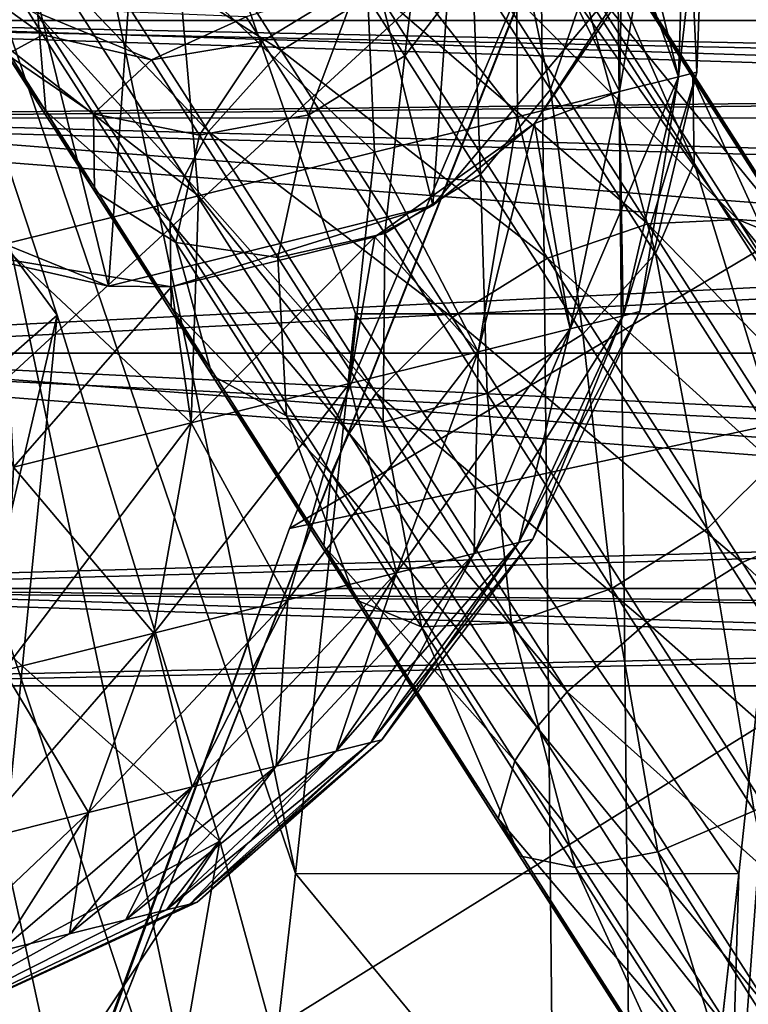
# Model space of a CAD drawing. Header units: metres. Extents: x 0 to 804, y -808 to 0.
# Tile 8 of 92: x 70 to 87, y -666 to -643. Entities that reach past the tile are written whole.
import ezdxf

# ---------------------------------------------------------------- set-up
doc = ezdxf.new("R2010")
doc.units = ezdxf.units.M

msp = doc.modelspace()

# ---------------------------------------------------------------- linework, layer by layer
at = {"layer": 'None'}
for points in [[(68.206169, -622.391846, 664.009766), (67.467239, -636.024841, 752.645386), (76.551514, -662.737366, 752.723267)], [(77.909416, -650.118286, 664.00946), (68.206169, -622.391846, 664.009766), (76.551514, -662.737366, 752.723267)], [(77.909416, -650.118286, 664.00946), (87.910759, -650.118286, 664.009521), (68.206169, -622.391846, 664.009766)], [(87.910759, -650.118286, 664.009521), (125.118866, -641.141968, 664.00946), (68.206169, -622.391846, 664.009766)], [(103.518738, -649.132996, 543.650635), (76.418556, -654.956787, 433.135529), (113.400154, -632.995972, 530.953369)], [(76.418556, -654.956787, 433.135529), (82.903526, -639.716675, 411.269318), (113.400154, -632.995972, 530.953369)], [(67.467239, -636.024841, 752.645386), (66.829582, -647.674805, 841.571472), (75.344833, -673.366943, 841.704224)], [(76.551514, -662.737366, 752.723267), (67.467239, -636.024841, 752.645386), (75.344833, -673.366943, 841.704224)], [(51.506599, -668.63678, 221.861816), (51.506599, -639.367065, 229.276062), (82.917885, -639.717224, 229.182846)], [(71.249542, -669.260986, 221.746231), (51.506599, -668.63678, 221.861816), (82.917885, -639.717224, 229.182846)], [(82.903526, -639.716675, 411.269318), (76.418556, -654.956787, 433.135529), (71.249542, -669.260986, 221.746231)], [(71.249542, -669.260986, 221.746231), (82.917885, -639.717224, 229.182846), (82.903526, -639.716675, 411.269318)], [(69.007912, -643.564941, 1920.484375), (71.180023, -650.146301, 1879.095215), (64.601318, -641.224976, 1934.562012)], [(64.601318, -641.224976, 1934.562012), (71.180023, -650.146301, 1879.095215), (66.296432, -654.428223, 1850.540161)], [(71.180023, -650.146301, 1879.095215), (69.007912, -643.564941, 1920.484375), (67.559372, -665.592224, 1920.179321)], [(66.829582, -647.674805, 841.571472), (66.291557, -657.335022, 930.73468), (74.289925, -682.000366, 930.901062)], [(75.344833, -673.366943, 841.704224), (66.829582, -647.674805, 841.571472), (74.289925, -682.000366, 930.901062)], [(94.491501, -664.702332, 556.889282), (71.20826, -669.260559, 456.211853), (103.518738, -649.132996, 543.650635)], [(71.20826, -669.260559, 456.211853), (76.418556, -654.956787, 433.135529), (103.518738, -649.132996, 543.650635)], [(71.180023, -650.146301, 1879.095215), (74.848846, -662.006836, 1796.11792), (66.296432, -654.428223, 1850.540161)], [(69.149338, -670.574341, 1878.729858), (71.180023, -650.146301, 1879.095215), (67.559372, -665.592224, 1920.179321)], [(74.848846, -662.006836, 1796.11792), (71.180023, -650.146301, 1879.095215), (69.149338, -670.574341, 1878.729858)], [(86.552017, -662.746216, 752.790039), (77.909416, -650.118286, 664.00946), (76.551514, -662.737366, 752.723267)], [(86.552017, -662.746216, 752.790039), (87.910759, -650.118286, 664.009521), (77.909416, -650.118286, 664.00946)], [(87.910759, -650.118286, 664.009521), (86.260422, -672.295776, 752.862183), (88.208199, -666.740112, 664.009521)], [(87.910759, -650.118286, 664.009521), (86.552017, -662.746216, 752.790039), (86.260422, -672.295776, 752.862183)], [(66.296432, -654.428223, 1850.540161), (74.848846, -662.006836, 1796.11792), (67.7547, -665.842529, 1766.252319)], [(76.418556, -654.956787, 433.135529), (71.20826, -669.260559, 456.211853), (71.249542, -669.260986, 221.746231)], [(66.291557, -657.335022, 930.73468), (65.854553, -664.999939, 1020.091248), (73.388672, -688.633545, 1020.269592)], [(74.289925, -682.000366, 930.901062), (66.291557, -657.335022, 930.73468), (73.388672, -688.633545, 1020.269592)], [(94.491501, -664.702332, 556.889282), (109.211723, -661.565125, 628.134583), (86.201141, -679.639709, 570.591736)], [(109.211723, -661.565125, 628.134583), (96.187439, -679.136963, 628.134583), (86.201141, -679.639709, 570.591736)], [(74.848846, -662.006836, 1796.11792), (77.609993, -672.126221, 1712.908936), (67.7547, -665.842529, 1766.252319)], [(71.81456, -679.560608, 1795.68811), (74.848846, -662.006836, 1796.11792), (69.149338, -670.574341, 1878.729858)], [(77.609993, -672.126221, 1712.908936), (74.848846, -662.006836, 1796.11792), (71.81456, -679.560608, 1795.68811)], [(85.344055, -673.379395, 841.818909), (76.551514, -662.737366, 752.723267), (75.344833, -673.366943, 841.704224)], [(85.344055, -673.379395, 841.818909), (86.552017, -662.746216, 752.790039), (76.551514, -662.737366, 752.723267)], [(86.552017, -662.746216, 752.790039), (84.425972, -681.512573, 841.932068), (86.260422, -672.295776, 752.862183)], [(86.552017, -662.746216, 752.790039), (85.344055, -673.379395, 841.818909), (84.425972, -681.512573, 841.932068)], [(86.201141, -679.639709, 570.591736), (66.258278, -685.513733, 486.434235), (94.491501, -664.702332, 556.889282)], [(66.258278, -685.513733, 486.434235), (71.20826, -669.260559, 456.211853), (94.491501, -664.702332, 556.889282)], [(65.854553, -664.999939, 1020.091248), (65.519867, -670.664612, 1109.598389), (72.642769, -693.263, 1109.766357)], [(73.388672, -688.633545, 1020.269592), (65.854553, -664.999939, 1020.091248), (72.642769, -693.263, 1109.766357)]]:
    msp.add_3dface(points, dxfattribs=at)
at = {"layer": 'None012311'}
for points in [[(78.546486, -118.575203, 117.953323), (52.504356, -59.607479, 163.059708), (52.504345, -744.686096, 163.059708)], [(50.772308, -61.568432, 160.059708), (76.834984, -120.582596, 114.917824), (50.772308, -742.989197, 160.059708)], [(84.22982, -682.522278, 108.109589), (78.546486, -118.575203, 117.953323), (52.504345, -744.686096, 163.059708)], [(84.22982, -682.522278, 108.109589), (355.943726, -624.124634, 109.128922), (78.546486, -118.575203, 117.953323)], [(76.834984, -120.582596, 114.917824), (82.481255, -680.857727, 105.138191), (50.772308, -742.989197, 160.059708)], [(76.834984, -120.582596, 114.917824), (354.430603, -622.559387, 106.155792), (82.481255, -680.857727, 105.138191)], [(354.430603, -622.559387, 106.155792), (344.84613, -634.641602, 105.944893), (82.481255, -680.857727, 105.138191)], [(346.66452, -635.821777, 108.924751), (355.943726, -624.124634, 109.128922), (84.22982, -682.522278, 108.109589)], [(82.481255, -680.857727, 105.138191), (344.84613, -634.641602, 105.944893), (339.444672, -645.370789, 105.757614)], [(341.434326, -646.210693, 108.743408), (346.66452, -635.821777, 108.924751), (84.22982, -682.522278, 108.109589)], [(339.444672, -645.370789, 105.757614), (335.843445, -657.893982, 105.539024), (82.481255, -680.857727, 105.138191)], [(337.947601, -658.335693, 108.531769), (341.434326, -646.210693, 108.743408), (84.22982, -682.522278, 108.109589)], [(335.843445, -657.893982, 105.539024), (123.969986, -721.144897, 104.434975), (82.481255, -680.857727, 105.138191)], [(84.22982, -682.522278, 108.109589), (122.238647, -719.43042, 107.465355), (337.947601, -658.335693, 108.531769)]]:
    msp.add_3dface(points, dxfattribs=at)
at = {"layer": 'None012312'}
for points in [[(81.780968, -638.862915, 870.544495), (82.874184, -640.666382, 871.953247), (85.512337, -644.791077, 865.987)], [(84.589027, -643.253235, 864.194031), (81.780968, -638.862915, 870.544495), (85.512337, -644.791077, 865.987)], [(71.497337, -641.161072, 868.135803), (73.073509, -639.241516, 867.622742), (76.233955, -644.182861, 860.475342)], [(73.073509, -639.241516, 867.622742), (78.389412, -642.846863, 860.51123), (76.233955, -644.182861, 860.475342)], [(82.304497, -645.057922, 874.220154), (81.213402, -639.957703, 879.649109), (80.547363, -642.310669, 880.321472)], [(83.058022, -642.841797, 873.243958), (81.213402, -639.957703, 879.649109), (82.304497, -645.057922, 874.220154)], [(79.46524, -640.618774, 886.941772), (77.963364, -642.65448, 887.121948), (79.017174, -644.302124, 880.674866)], [(79.46524, -640.618774, 886.941772), (79.017174, -644.302124, 880.674866), (80.547363, -642.310669, 880.321472)], [(82.874184, -640.666382, 871.953247), (85.540504, -646.723083, 867.629761), (85.512337, -644.791077, 865.987)], [(82.874184, -640.666382, 871.953247), (83.058022, -642.841797, 873.243958), (85.540504, -646.723083, 867.629761)], [(71.007332, -642.252686, 868.573853), (71.497337, -641.161072, 868.135803), (74.595909, -646.005676, 861.128357)], [(71.497337, -641.161072, 868.135803), (76.233955, -644.182861, 860.475342), (74.595909, -646.005676, 861.128357)], [(68.828392, -642.270508, 877.692017), (70.92765, -645.552673, 870.402649), (70.047859, -644.271362, 878.662354)], [(70.92765, -645.552673, 870.402649), (68.828392, -642.270508, 877.692017), (70.743813, -643.377258, 869.111938)], [(70.858994, -643.825684, 886.556763), (70.473152, -643.222473, 893.82666), (68.832794, -642.371643, 886.095947)], [(68.832794, -642.371643, 886.095947), (70.047859, -644.271362, 878.662354), (70.858994, -643.825684, 886.556763)], [(74.05307, -647.014709, 861.685852), (70.743813, -643.377258, 869.111938), (71.007332, -642.252686, 868.573853)], [(74.595909, -646.005676, 861.128357), (74.05307, -647.014709, 861.685852), (71.007332, -642.252686, 868.573853)], [(80.734131, -642.20105, 861.230591), (84.498024, -648.085876, 855.497803), (78.389412, -642.846863, 860.51123)], [(80.547363, -642.310669, 880.321472), (79.017174, -644.302124, 880.674866), (80.728333, -646.977478, 874.733154)], [(82.304497, -645.057922, 874.220154), (80.547363, -642.310669, 880.321472), (80.728333, -646.977478, 874.733154)], [(82.911148, -642.34375, 862.523804), (86.525711, -647.995117, 857.018494), (80.734131, -642.20105, 861.230591)], [(86.525711, -647.995117, 857.018494), (84.498024, -648.085876, 855.497803), (80.734131, -642.20105, 861.230591)], [(86.525711, -647.995117, 857.018494), (82.911148, -642.34375, 862.523804), (88.010735, -648.603027, 858.982483)], [(82.911148, -642.34375, 862.523804), (84.589027, -643.253235, 864.194031), (88.010735, -648.603027, 858.982483)], [(77.963364, -642.65448, 887.121948), (75.444283, -643.421509, 893.82666), (75.800423, -643.978821, 887.112)], [(76.855782, -645.628845, 880.655457), (77.963364, -642.65448, 887.121948), (75.800423, -643.978821, 887.112)], [(76.233955, -644.182861, 860.475342), (78.389412, -642.846863, 860.51123), (82.236374, -648.861511, 854.651978)], [(79.017174, -644.302124, 880.674866), (77.963364, -642.65448, 887.121948), (76.855782, -645.628845, 880.655457)], [(78.389412, -642.846863, 860.51123), (84.498024, -648.085876, 855.497803), (82.236374, -648.861511, 854.651978)], [(84.669243, -648.755188, 868.872253), (83.058022, -642.841797, 873.243958), (82.304497, -645.057922, 874.220154)], [(85.540504, -646.723083, 867.629761), (83.058022, -642.841797, 873.243958), (84.669243, -648.755188, 868.872253)], [(75.444283, -643.421509, 893.82666), (70.473152, -643.222473, 893.82666), (73.305695, -644.390076, 886.913574)], [(70.473152, -643.222473, 893.82666), (70.858994, -643.825684, 886.556763), (73.305695, -644.390076, 886.913574)], [(88.010735, -648.603027, 858.982483), (84.589027, -643.253235, 864.194031), (88.726997, -649.817139, 861.090759)], [(84.589027, -643.253235, 864.194031), (85.512337, -644.791077, 865.987), (88.726997, -649.817139, 861.090759)], [(73.724648, -648.037781, 862.370789), (70.92765, -645.552673, 870.402649), (70.743813, -643.377258, 869.111938)], [(73.724648, -648.037781, 862.370789), (70.743813, -643.377258, 869.111938), (74.05307, -647.014709, 861.685852)], [(75.444283, -643.421509, 893.82666), (73.305695, -644.390076, 886.913574), (75.800423, -643.978821, 887.112)], [(70.858994, -643.825684, 886.556763), (70.047859, -644.271362, 878.662354), (72.001625, -645.612183, 879.566284)], [(73.305695, -644.390076, 886.913574), (70.858994, -643.825684, 886.556763), (72.001625, -645.612183, 879.566284)], [(75.800423, -643.978821, 887.112), (73.305695, -644.390076, 886.913574), (74.39225, -646.088867, 880.266174)], [(75.800423, -643.978821, 887.112), (74.39225, -646.088867, 880.266174), (76.855782, -645.628845, 880.655457)], [(74.595909, -646.005676, 861.128357), (76.233955, -644.182861, 860.475342), (80.08506, -650.204041, 854.609741)], [(76.233955, -644.182861, 860.475342), (82.236374, -648.861511, 854.651978), (80.08506, -650.204041, 854.609741)], [(72.001625, -645.612183, 879.566284), (70.047859, -644.271362, 878.662354), (72.020866, -647.35614, 871.811401)], [(70.047859, -644.271362, 878.662354), (70.92765, -645.552673, 870.402649), (72.020866, -647.35614, 871.811401)], [(73.305695, -644.390076, 886.913574), (72.001625, -645.612183, 879.566284), (74.39225, -646.088867, 880.266174)], [(78.569473, -648.308167, 874.704956), (79.017174, -644.302124, 880.674866), (76.855782, -645.628845, 880.655457)], [(79.017174, -644.302124, 880.674866), (78.569473, -648.308167, 874.704956), (80.728333, -646.977478, 874.733154)], [(85.512337, -644.791077, 865.987), (85.540504, -646.723083, 867.629761), (88.565475, -651.452637, 863.022461)], [(88.726997, -649.817139, 861.090759), (85.512337, -644.791077, 865.987), (88.565475, -651.452637, 863.022461)], [(82.304497, -645.057922, 874.220154), (80.728333, -646.977478, 874.733154), (83.031197, -650.578003, 869.525208)], [(84.669243, -648.755188, 868.872253), (82.304497, -645.057922, 874.220154), (83.031197, -650.578003, 869.525208)], [(72.020866, -647.35614, 871.811401), (70.92765, -645.552673, 870.402649), (73.752815, -649.969788, 864.01355)], [(70.92765, -645.552673, 870.402649), (73.724648, -648.037781, 862.370789), (73.752815, -649.969788, 864.01355)], [(74.39225, -646.088867, 880.266174), (72.001625, -645.612183, 879.566284), (73.857025, -648.513123, 873.123718)], [(72.001625, -645.612183, 879.566284), (72.020866, -647.35614, 871.811401), (73.857025, -648.513123, 873.123718)], [(74.39225, -646.088867, 880.266174), (76.156593, -648.847412, 874.139771), (76.855782, -645.628845, 880.655457)], [(76.855782, -645.628845, 880.655457), (76.156593, -648.847412, 874.139771), (78.569473, -648.308167, 874.704956)], [(76.156593, -648.847412, 874.139771), (74.39225, -646.088867, 880.266174), (73.857025, -648.513123, 873.123718)], [(74.595909, -646.005676, 861.128357), (78.371613, -651.908936, 855.377563), (74.05307, -647.014709, 861.685852)], [(78.371613, -651.908936, 855.377563), (74.595909, -646.005676, 861.128357), (80.08506, -650.204041, 854.609741)], [(87.550751, -653.260376, 864.483398), (85.540504, -646.723083, 867.629761), (84.669243, -648.755188, 868.872253)], [(85.540504, -646.723083, 867.629761), (87.550751, -653.260376, 864.483398), (88.565475, -651.452637, 863.022461)], [(74.05307, -647.014709, 861.685852), (77.764397, -652.817322, 856.033142), (73.724648, -648.037781, 862.370789)], [(78.371613, -651.908936, 855.377563), (77.764397, -652.817322, 856.033142), (74.05307, -647.014709, 861.685852)], [(80.728333, -646.977478, 874.733154), (78.569473, -648.308167, 874.704956), (80.87574, -651.914001, 869.489319)], [(83.031197, -650.578003, 869.525208), (80.728333, -646.977478, 874.733154), (80.87574, -651.914001, 869.489319)], [(73.857025, -648.513123, 873.123718), (72.020866, -647.35614, 871.811401), (74.676125, -651.507629, 865.806519)], [(72.020866, -647.35614, 871.811401), (73.752815, -649.969788, 864.01355), (74.676125, -651.507629, 865.806519)], [(73.752815, -649.969788, 864.01355), (73.724648, -648.037781, 862.370789), (77.356888, -653.716736, 856.838562)], [(73.724648, -648.037781, 862.370789), (77.764397, -652.817322, 856.033142), (77.356888, -653.716736, 856.838562)], [(82.236374, -648.861511, 854.651978), (84.498024, -648.085876, 855.497803), (88.792229, -654.799805, 851.238037)], [(86.525711, -647.995117, 857.018494), (90.649544, -654.442627, 852.927673), (84.498024, -648.085876, 855.497803)], [(84.498024, -648.085876, 855.497803), (90.649544, -654.442627, 852.927673), (88.792229, -654.799805, 851.238037)], [(90.649544, -654.442627, 852.927673), (86.525711, -647.995117, 857.018494), (91.914528, -654.706604, 855.109985)], [(86.525711, -647.995117, 857.018494), (88.010735, -648.603027, 858.982483), (91.914528, -654.706604, 855.109985)], [(76.156593, -648.847412, 874.139771), (78.531021, -652.559814, 868.769958), (78.569473, -648.308167, 874.704956)], [(78.569473, -648.308167, 874.704956), (78.531021, -652.559814, 868.769958), (80.87574, -651.914001, 869.489319)], [(76.354004, -652.417114, 867.476746), (76.156593, -648.847412, 874.139771), (73.857025, -648.513123, 873.123718)], [(73.857025, -648.513123, 873.123718), (74.676125, -651.507629, 865.806519), (76.354004, -652.417114, 867.476746)], [(78.531021, -652.559814, 868.769958), (76.156593, -648.847412, 874.139771), (76.354004, -652.417114, 867.476746)], [(84.669243, -648.755188, 868.872253), (83.031197, -650.578003, 869.525208), (85.837303, -654.965332, 865.251221)], [(87.550751, -653.260376, 864.483398), (84.669243, -648.755188, 868.872253), (85.837303, -654.965332, 865.251221)], [(80.08506, -650.204041, 854.609741), (82.236374, -648.861511, 854.651978), (86.625336, -655.723633, 850.298218)], [(82.236374, -648.861511, 854.651978), (88.792229, -654.799805, 851.238037), (86.625336, -655.723633, 850.298218)], [(74.676125, -651.507629, 865.806519), (73.752815, -649.969788, 864.01355), (77.195366, -655.352173, 858.770203)], [(73.752815, -649.969788, 864.01355), (77.356888, -653.716736, 856.838562), (77.195366, -655.352173, 858.770203)], [(78.371613, -651.908936, 855.377563), (80.08506, -650.204041, 854.609741), (84.478752, -657.073486, 850.251282)], [(84.478752, -657.073486, 850.251282), (80.08506, -650.204041, 854.609741), (86.625336, -655.723633, 850.298218)], [(83.031197, -650.578003, 869.525208), (80.87574, -651.914001, 869.489319), (83.685989, -656.3078, 865.209045)], [(85.837303, -654.965332, 865.251221), (83.031197, -650.578003, 869.525208), (83.685989, -656.3078, 865.209045)], [(74.676125, -651.507629, 865.806519), (77.911629, -656.566284, 860.87854), (76.354004, -652.417114, 867.476746)], [(77.195366, -655.352173, 858.770203), (77.911629, -656.566284, 860.87854), (74.676125, -651.507629, 865.806519)], [(78.371613, -651.908936, 855.377563), (82.679283, -658.643921, 851.104431), (77.764397, -652.817322, 856.033142)], [(82.679283, -658.643921, 851.104431), (78.371613, -651.908936, 855.377563), (84.478752, -657.073486, 850.251282)], [(80.87574, -651.914001, 869.489319), (78.531021, -652.559814, 868.769958), (81.424339, -657.083435, 864.36322)], [(83.685989, -656.3078, 865.209045), (80.87574, -651.914001, 869.489319), (81.424339, -657.083435, 864.36322)], [(79.396652, -657.174255, 862.842529), (78.531021, -652.559814, 868.769958), (76.354004, -652.417114, 867.476746)], [(76.354004, -652.417114, 867.476746), (77.911629, -656.566284, 860.87854), (79.396652, -657.174255, 862.842529)], [(78.531021, -652.559814, 868.769958), (79.396652, -657.174255, 862.842529), (81.424339, -657.083435, 864.36322)], [(77.356888, -653.716736, 856.838562), (77.764397, -652.817322, 856.033142), (81.998619, -659.437439, 851.832886)], [(77.764397, -652.817322, 856.033142), (82.679283, -658.643921, 851.104431), (81.998619, -659.437439, 851.832886)], [(87.550751, -653.260376, 864.483398), (85.837303, -654.965332, 865.251221), (89.038773, -659.970764, 862.075439)], [(77.195366, -655.352173, 858.770203), (77.356888, -653.716736, 856.838562), (81.500877, -660.195801, 852.727783)], [(77.356888, -653.716736, 856.838562), (81.998619, -659.437439, 851.832886), (81.500877, -660.195801, 852.727783)], [(86.625336, -655.723633, 850.298218), (88.792229, -654.799805, 851.238037), (93.451653, -662.084717, 848.614685)], [(86.892189, -661.320618, 862.028503), (85.837303, -654.965332, 865.251221), (83.685989, -656.3078, 865.209045)], [(89.038773, -659.970764, 862.075439), (85.837303, -654.965332, 865.251221), (86.892189, -661.320618, 862.028503)], [(81.500877, -660.195801, 852.727783), (81.12294, -661.492859, 854.874146), (77.195366, -655.352173, 858.770203)], [(81.12294, -661.492859, 854.874146), (77.911629, -656.566284, 860.87854), (77.195366, -655.352173, 858.770203)], [(84.478752, -657.073486, 850.251282), (86.625336, -655.723633, 850.298218), (91.387581, -663.169312, 847.616943)], [(86.625336, -655.723633, 850.298218), (93.451653, -662.084717, 848.614685), (91.387581, -663.169312, 847.616943)], [(81.424339, -657.083435, 864.36322), (84.725296, -662.244446, 861.088684), (83.685989, -656.3078, 865.209045)], [(84.725296, -662.244446, 861.088684), (86.892189, -661.320618, 862.028503), (83.685989, -656.3078, 865.209045)], [(77.911629, -656.566284, 860.87854), (81.602997, -662.337708, 857.216797), (79.396652, -657.174255, 862.842529)], [(77.911629, -656.566284, 860.87854), (81.12294, -661.492859, 854.874146), (81.602997, -662.337708, 857.216797)], [(81.424339, -657.083435, 864.36322), (79.396652, -657.174255, 862.842529), (82.867981, -662.601624, 859.399048)], [(79.396652, -657.174255, 862.842529), (81.602997, -662.337708, 857.216797), (82.867981, -662.601624, 859.399048)], [(84.725296, -662.244446, 861.088684), (81.424339, -657.083435, 864.36322), (82.867981, -662.601624, 859.399048)], [(82.679283, -658.643921, 851.104431), (84.478752, -657.073486, 850.251282), (89.246132, -664.527222, 847.567139)], [(84.478752, -657.073486, 850.251282), (91.387581, -663.169312, 847.616943), (89.246132, -664.527222, 847.567139)], [(81.998619, -659.437439, 851.832886), (82.679283, -658.643921, 851.104431), (87.353317, -665.951721, 848.472839)], [(82.679283, -658.643921, 851.104431), (89.246132, -664.527222, 847.567139), (87.353317, -665.951721, 848.472839)], [(81.500877, -660.195801, 852.727783), (81.998619, -659.437439, 851.832886), (86.592957, -666.620667, 849.246155)], [(81.998619, -659.437439, 851.832886), (87.353317, -665.951721, 848.472839), (86.592957, -666.620667, 849.246155)], [(85.997314, -667.225891, 850.196167), (81.12294, -661.492859, 854.874146), (81.500877, -660.195801, 852.727783)], [(86.592957, -666.620667, 849.246155), (85.997314, -667.225891, 850.196167), (81.500877, -660.195801, 852.727783)], [(81.12294, -661.492859, 854.874146), (85.384552, -668.155884, 852.474731), (81.602997, -662.337708, 857.216797)], [(85.384552, -668.155884, 852.474731), (81.12294, -661.492859, 854.874146), (85.997314, -667.225891, 850.196167)], [(84.725296, -662.244446, 861.088684), (88.306999, -667.844421, 859.072144), (86.892189, -661.320618, 862.028503)], [(82.867981, -662.601624, 859.399048), (81.602997, -662.337708, 857.216797), (85.608315, -668.599976, 854.96167)], [(81.602997, -662.337708, 857.216797), (85.384552, -668.155884, 852.474731), (85.608315, -668.599976, 854.96167)], [(86.634544, -668.490601, 857.278381), (84.725296, -662.244446, 861.088684), (82.867981, -662.601624, 859.399048)], [(88.306999, -667.844421, 859.072144), (84.725296, -662.244446, 861.088684), (86.634544, -668.490601, 857.278381)], [(86.634544, -668.490601, 857.278381), (82.867981, -662.601624, 859.399048), (85.608315, -668.599976, 854.96167)]]:
    msp.add_3dface(points, dxfattribs=at)
at = {"layer": 'None012313'}
for points in [[(125.811905, -645.70282, 1397.182495), (57.22504, -645.704102, 1397.779785), (57.27132, -643.507385, 1403.082886)], [(126.480873, -643.507385, 1402.478882), (57.27132, -643.507385, 1403.082886), (126.084221, -644.942871, 1406.89502)], [(57.27132, -643.507385, 1403.082886), (57.317596, -645.704102, 1408.385986), (126.084221, -644.942871, 1406.89502)], [(126.480873, -643.507385, 1402.478882), (125.811905, -645.70282, 1397.182495), (57.27132, -643.507385, 1403.082886)], [(131.047821, -645.70282, 1997.159668), (62.46096, -645.704102, 1997.756958), (62.50724, -643.507385, 2003.060059)], [(131.716797, -643.507385, 2002.456055), (62.50724, -643.507385, 2003.060059), (131.320145, -644.942871, 2006.872192)], [(62.50724, -643.507385, 2003.060059), (62.55352, -645.704102, 2008.363159), (131.320145, -644.942871, 2006.872192)], [(131.716797, -643.507385, 2002.456055), (131.047821, -645.70282, 1997.159668), (62.50724, -643.507385, 2003.060059)], [(126.084221, -644.942871, 1406.89502), (57.317596, -645.704102, 1408.385986), (125.567612, -647.592102, 1409.164307)], [(131.320145, -644.942871, 2006.872192), (62.55352, -645.704102, 2008.363159), (130.803528, -647.592102, 2009.141479)], [(125.203278, -651.007385, 1394.989746), (57.205872, -651.007385, 1395.58313), (57.22504, -645.704102, 1397.779785)], [(125.811905, -645.70282, 1397.182495), (125.203278, -651.007385, 1394.989746), (57.22504, -645.704102, 1397.779785)], [(57.317596, -645.704102, 1408.385986), (57.336769, -651.007385, 1410.58252), (125.567612, -647.592102, 1409.164307)], [(130.439209, -651.007385, 1994.966919), (62.441792, -651.007385, 1995.560303), (62.46096, -645.704102, 1997.756958)], [(131.047821, -645.70282, 1997.159668), (130.439209, -651.007385, 1994.966919), (62.46096, -645.704102, 1997.756958)], [(62.55352, -645.704102, 2008.363159), (62.572689, -651.007385, 2010.559692), (130.803528, -647.592102, 2009.141479)], [(125.567612, -647.592102, 1409.164307), (57.336769, -651.007385, 1410.58252), (125.334183, -651.009094, 1409.989136)], [(130.803528, -647.592102, 2009.141479), (62.572689, -651.007385, 2010.559692), (130.570099, -651.009094, 2009.966309)], [(125.203278, -651.007385, 1394.989746), (125.811905, -656.311951, 1397.182495), (57.205872, -651.007385, 1395.58313)], [(125.811905, -656.311951, 1397.182495), (57.22504, -656.31073, 1397.779785), (57.205872, -651.007385, 1395.58313)], [(57.336769, -651.007385, 1410.58252), (57.317596, -656.31073, 1408.385986), (125.56662, -654.41571, 1409.167847)], [(57.336769, -651.007385, 1410.58252), (125.56662, -654.41571, 1409.167847), (125.334183, -651.009094, 1409.989136)], [(130.439209, -651.007385, 1994.966919), (131.047821, -656.311951, 1997.159668), (62.441792, -651.007385, 1995.560303)], [(131.047821, -656.311951, 1997.159668), (62.46096, -656.31073, 1997.756958), (62.441792, -651.007385, 1995.560303)], [(62.572689, -651.007385, 2010.559692), (62.55352, -656.31073, 2008.363159), (130.802536, -654.41571, 2009.14502)], [(62.572689, -651.007385, 2010.559692), (130.802536, -654.41571, 2009.14502), (130.570099, -651.009094, 2009.966309)], [(57.317596, -656.31073, 1408.385986), (126.081398, -657.060791, 1406.9104), (125.56662, -654.41571, 1409.167847)], [(62.55352, -656.31073, 2008.363159), (131.317322, -657.060791, 2006.887573), (130.802536, -654.41571, 2009.14502)], [(125.811905, -656.311951, 1397.182495), (126.480873, -658.507385, 1402.478882), (57.22504, -656.31073, 1397.779785)], [(126.480873, -658.507385, 1402.478882), (57.27132, -658.507385, 1403.082886), (57.22504, -656.31073, 1397.779785)], [(57.317596, -656.31073, 1408.385986), (57.27132, -658.507385, 1403.082886), (126.081398, -657.060791, 1406.9104)], [(131.047821, -656.311951, 1997.159668), (131.716797, -658.507385, 2002.456055), (62.46096, -656.31073, 1997.756958)], [(131.716797, -658.507385, 2002.456055), (62.50724, -658.507385, 2003.060059), (62.46096, -656.31073, 1997.756958)], [(62.55352, -656.31073, 2008.363159), (62.50724, -658.507385, 2003.060059), (131.317322, -657.060791, 2006.887573)], [(57.27132, -658.507385, 1403.082886), (126.480873, -658.507385, 1402.478882), (126.081398, -657.060791, 1406.9104)], [(62.50724, -658.507385, 2003.060059), (131.716797, -658.507385, 2002.456055), (131.317322, -657.060791, 2006.887573)]]:
    msp.add_3dface(points, dxfattribs=at)
at = {"layer": 'None012326'}
for points in [[(74.062843, -625.152222, 1033.060059), (72.335175, -649.491028, 1033.060059), (66.744881, -626.968628, 1033.060059)], [(79.653137, -647.674622, 1033.060059), (72.335175, -649.491028, 1033.060059), (74.062843, -625.152222, 1033.060059)], [(81.05085, -627.984131, 1033.060059), (79.653137, -647.674622, 1033.060059), (74.062843, -625.152222, 1033.060059)], [(72.335175, -649.491028, 1033.060059), (65.347176, -646.659119, 1033.060059), (66.744881, -626.968628, 1033.060059)], [(84.505836, -641.903748, 1033.060059), (79.653137, -647.674622, 1033.060059), (81.05085, -627.984131, 1033.060059)], [(85.190002, -644.775085, 1067.712646), (85.361458, -639.458618, 1067.980469), (83.956924, -639.807251, 1073.013672)], [(84.316788, -642.34491, 1054.106689), (85.361458, -639.458618, 1058.139526), (85.190002, -644.775085, 1058.407349)], [(85.190002, -644.775085, 1058.407349), (85.361458, -639.458618, 1058.139526), (85.799599, -639.349854, 1063.060059)], [(85.190002, -644.775085, 1058.407349), (85.799599, -639.349854, 1063.060059), (85.604301, -644.672241, 1063.060059)], [(85.604301, -644.672241, 1063.060059), (85.361458, -639.458618, 1067.980469), (85.190002, -644.775085, 1067.712646)], [(85.799599, -639.349854, 1063.060059), (85.361458, -639.458618, 1067.980469), (85.604301, -644.672241, 1063.060059)], [(83.861916, -645.104736, 1072.471924), (83.956924, -639.807251, 1073.013672), (81.521622, -640.411682, 1077.857056)], [(85.190002, -644.775085, 1067.712646), (83.956924, -639.807251, 1073.013672), (83.861916, -645.104736, 1072.471924)], [(78.112755, -641.257813, 1082.180786), (81.559158, -645.676331, 1077.051758), (81.521622, -640.411682, 1077.857056)], [(81.521622, -640.411682, 1077.857056), (81.559158, -645.676331, 1077.051758), (83.861916, -645.104736, 1072.471924)], [(78.335815, -646.476379, 1081.140137), (78.112755, -641.257813, 1082.180786), (73.916328, -642.299438, 1085.693115)], [(81.559158, -645.676331, 1077.051758), (78.112755, -641.257813, 1082.180786), (78.335815, -646.476379, 1081.140137)], [(81.944962, -645.827393, 1049.783203), (79.653137, -647.674622, 1033.060059), (84.505836, -641.903748, 1033.060059)], [(84.316788, -642.34491, 1054.106689), (81.944962, -645.827393, 1049.783203), (84.505836, -641.903748, 1033.060059)], [(74.36779, -647.461304, 1084.461304), (73.916328, -642.299438, 1085.693115), (69.215538, -643.466187, 1088.202271)], [(78.335815, -646.476379, 1081.140137), (73.916328, -642.299438, 1085.693115), (74.36779, -647.461304, 1084.461304)], [(81.944962, -645.827393, 1049.783203), (84.316788, -642.34491, 1054.106689), (83.861916, -645.104736, 1053.648071)], [(83.861916, -645.104736, 1053.648071), (84.316788, -642.34491, 1054.106689), (85.190002, -644.775085, 1058.407349)], [(69.215538, -643.466187, 1088.202271), (69.922844, -648.564575, 1086.833862), (74.36779, -647.461304, 1084.461304)], [(83.941299, -650.160156, 1058.871704), (82.74575, -650.456909, 1054.587402), (85.190002, -644.775085, 1058.407349)], [(82.74575, -650.456909, 1054.587402), (83.861916, -645.104736, 1053.648071), (85.190002, -644.775085, 1058.407349)], [(83.941299, -650.160156, 1067.248291), (85.190002, -644.775085, 1067.712646), (83.861916, -645.104736, 1072.471924)], [(83.941299, -650.160156, 1058.871704), (85.604301, -644.672241, 1063.060059), (84.314247, -650.067627, 1063.060059)], [(85.190002, -644.775085, 1058.407349), (85.604301, -644.672241, 1063.060059), (83.941299, -650.160156, 1058.871704)], [(84.314247, -650.067627, 1063.060059), (85.190002, -644.775085, 1067.712646), (83.941299, -650.160156, 1067.248291)], [(84.314247, -650.067627, 1063.060059), (85.604301, -644.672241, 1063.060059), (85.190002, -644.775085, 1067.712646)], [(81.559158, -645.676331, 1077.051758), (82.74575, -650.456909, 1071.532593), (83.861916, -645.104736, 1072.471924)], [(82.74575, -650.456909, 1054.587402), (81.944962, -645.827393, 1049.783203), (83.861916, -645.104736, 1053.648071)], [(83.861916, -645.104736, 1072.471924), (82.74575, -650.456909, 1071.532593), (83.941299, -650.160156, 1067.248291)], [(80.672806, -650.971436, 1075.655273), (81.559158, -645.676331, 1077.051758), (78.335815, -646.476379, 1081.140137)], [(82.74575, -650.456909, 1071.532593), (81.559158, -645.676331, 1077.051758), (80.672806, -650.971436, 1075.655273)], [(78.340111, -648.385376, 1045.676514), (81.944962, -645.827393, 1049.783203), (80.672806, -650.971436, 1050.464722)], [(81.944962, -645.827393, 1049.783203), (78.340111, -648.385376, 1045.676514), (79.653137, -647.674622, 1033.060059)], [(80.672806, -650.971436, 1050.464722), (81.944962, -645.827393, 1049.783203), (82.74575, -650.456909, 1054.587402)], [(77.771156, -651.69165, 1079.335693), (78.335815, -646.476379, 1081.140137), (74.36779, -647.461304, 1084.461304)], [(80.672806, -650.971436, 1075.655273), (78.335815, -646.476379, 1081.140137), (77.771156, -651.69165, 1079.335693)], [(72.335175, -649.491028, 1033.060059), (68.711388, -648.666321, 1038.765503), (65.347176, -646.659119, 1033.060059)], [(69.922844, -648.564575, 1086.833862), (74.199135, -652.578308, 1082.325439), (74.36779, -647.461304, 1084.461304)], [(74.36779, -647.461304, 1084.461304), (74.199135, -652.578308, 1082.325439), (77.771156, -651.69165, 1079.335693)], [(79.653137, -647.674622, 1033.060059), (73.757561, -649.50885, 1041.927734), (72.335175, -649.491028, 1033.060059)], [(78.340111, -648.385376, 1045.676514), (73.757561, -649.50885, 1041.927734), (79.653137, -647.674622, 1033.060059)], [(73.757561, -649.50885, 1041.927734), (78.340111, -648.385376, 1045.676514), (74.199135, -652.578308, 1043.794556)], [(78.340111, -648.385376, 1045.676514), (77.771156, -651.69165, 1046.784302), (74.199135, -652.578308, 1043.794556)], [(77.771156, -651.69165, 1046.784302), (78.340111, -648.385376, 1045.676514), (80.672806, -650.971436, 1050.464722)], [(69.922844, -648.564575, 1086.833862), (70.197792, -653.571472, 1084.461304), (74.199135, -652.578308, 1082.325439)], [(68.711388, -648.666321, 1038.765503), (73.757561, -649.50885, 1041.927734), (70.197792, -653.571472, 1041.658691)], [(73.757561, -649.50885, 1041.927734), (68.711388, -648.666321, 1038.765503), (72.335175, -649.491028, 1033.060059)], [(73.757561, -649.50885, 1041.927734), (74.199135, -652.578308, 1043.794556), (70.197792, -653.571472, 1041.658691)], [(80.581696, -655.524658, 1055.902222), (83.941299, -650.160156, 1058.871704), (81.591713, -655.273987, 1059.521606)], [(83.941299, -650.160156, 1058.871704), (80.581696, -655.524658, 1055.902222), (82.74575, -650.456909, 1054.587402)], [(81.591713, -655.273987, 1059.521606), (84.314247, -650.067627, 1063.060059), (81.906784, -655.19574, 1063.060059)], [(81.591713, -655.273987, 1059.521606), (83.941299, -650.160156, 1058.871704), (84.314247, -650.067627, 1063.060059)], [(82.74575, -650.456909, 1071.532593), (81.591713, -655.273987, 1066.598389), (83.941299, -650.160156, 1067.248291)], [(83.941299, -650.160156, 1067.248291), (81.591713, -655.273987, 1066.598389), (81.906784, -655.19574, 1063.060059)], [(81.906784, -655.19574, 1063.060059), (84.314247, -650.067627, 1063.060059), (83.941299, -650.160156, 1067.248291)], [(78.830437, -655.959351, 1052.419312), (80.672806, -650.971436, 1050.464722), (82.74575, -650.456909, 1054.587402)], [(80.581696, -655.524658, 1055.902222), (78.830437, -655.959351, 1052.419312), (82.74575, -650.456909, 1054.587402)], [(81.591713, -655.273987, 1066.598389), (82.74575, -650.456909, 1071.532593), (80.581696, -655.524658, 1070.217773)], [(80.581696, -655.524658, 1070.217773), (82.74575, -650.456909, 1071.532593), (80.672806, -650.971436, 1075.655273)], [(76.379082, -656.56781, 1049.310059), (80.672806, -650.971436, 1050.464722), (78.830437, -655.959351, 1052.419312)], [(76.379082, -656.56781, 1049.310059), (77.771156, -651.69165, 1046.784302), (80.672806, -650.971436, 1050.464722)], [(78.830437, -655.959351, 1073.700684), (80.672806, -650.971436, 1075.655273), (77.771156, -651.69165, 1079.335693)], [(80.581696, -655.524658, 1070.217773), (80.672806, -650.971436, 1075.655273), (78.830437, -655.959351, 1073.700684)], [(74.199135, -652.578308, 1043.794556), (77.771156, -651.69165, 1046.784302), (73.361382, -657.316833, 1046.784302)], [(77.771156, -651.69165, 1046.784302), (76.379082, -656.56781, 1049.310059), (73.361382, -657.316833, 1046.784302)], [(74.199135, -652.578308, 1082.325439), (76.379082, -656.56781, 1076.810059), (77.771156, -651.69165, 1079.335693)], [(77.771156, -651.69165, 1079.335693), (76.379082, -656.56781, 1076.810059), (78.830437, -655.959351, 1073.700684)], [(70.197792, -653.571472, 1041.658691), (74.199135, -652.578308, 1043.794556), (69.980988, -658.155884, 1044.979858)], [(74.199135, -652.578308, 1043.794556), (73.361382, -657.316833, 1046.784302), (69.980988, -658.155884, 1044.979858)], [(70.197792, -653.571472, 1084.461304), (73.361382, -657.316833, 1079.335693), (74.199135, -652.578308, 1082.325439)], [(74.199135, -652.578308, 1082.325439), (73.361382, -657.316833, 1079.335693), (76.379082, -656.56781, 1076.810059)], [(69.980988, -658.155884, 1081.140137), (73.361382, -657.316833, 1079.335693), (70.197792, -653.571472, 1084.461304)], [(77.474152, -659.976318, 1057.520752), (81.591713, -655.273987, 1059.521606), (78.255775, -659.782288, 1060.321777)], [(77.474152, -659.976318, 1057.520752), (80.581696, -655.524658, 1055.902222), (81.591713, -655.273987, 1059.521606)], [(78.255775, -659.782288, 1060.321777), (81.591713, -655.273987, 1059.521606), (81.906784, -655.19574, 1063.060059)], [(81.906784, -655.19574, 1063.060059), (78.499596, -659.721802, 1063.060059), (78.255775, -659.782288, 1060.321777)], [(78.499596, -659.721802, 1063.060059), (81.591713, -655.273987, 1066.598389), (78.255775, -659.782288, 1065.798218)], [(78.255775, -659.782288, 1065.798218), (81.591713, -655.273987, 1066.598389), (80.581696, -655.524658, 1070.217773)], [(81.591713, -655.273987, 1066.598389), (78.499596, -659.721802, 1063.060059), (81.906784, -655.19574, 1063.060059)], [(76.118904, -660.312683, 1054.825439), (80.581696, -655.524658, 1055.902222), (77.474152, -659.976318, 1057.520752)], [(78.830437, -655.959351, 1052.419312), (80.581696, -655.524658, 1055.902222), (76.118904, -660.312683, 1054.825439)], [(78.255775, -659.782288, 1065.798218), (80.581696, -655.524658, 1070.217773), (77.474152, -659.976318, 1068.599243)], [(77.474152, -659.976318, 1068.599243), (80.581696, -655.524658, 1070.217773), (78.830437, -655.959351, 1073.700684)], [(74.221863, -660.783569, 1052.419312), (76.379082, -656.56781, 1049.310059), (78.830437, -655.959351, 1052.419312)], [(74.221863, -660.783569, 1052.419312), (78.830437, -655.959351, 1052.419312), (76.118904, -660.312683, 1054.825439)], [(76.379082, -656.56781, 1076.810059), (76.118904, -660.312683, 1071.294556), (78.830437, -655.959351, 1073.700684)], [(78.830437, -655.959351, 1073.700684), (76.118904, -660.312683, 1071.294556), (77.474152, -659.976318, 1068.599243)], [(71.886559, -661.36322, 1050.464722), (76.379082, -656.56781, 1049.310059), (74.221863, -660.783569, 1052.419312)], [(73.361382, -657.316833, 1046.784302), (76.379082, -656.56781, 1049.310059), (71.886559, -661.36322, 1050.464722)], [(73.361382, -657.316833, 1079.335693), (74.221863, -660.783569, 1073.700684), (76.379082, -656.56781, 1076.810059)], [(76.379082, -656.56781, 1076.810059), (74.221863, -660.783569, 1073.700684), (76.118904, -660.312683, 1071.294556)], [(69.980988, -658.155884, 1044.979858), (73.361382, -657.316833, 1046.784302), (69.270561, -662.012512, 1049.068237)], [(73.361382, -657.316833, 1046.784302), (71.886559, -661.36322, 1050.464722), (69.270561, -662.012512, 1049.068237)], [(73.361382, -657.316833, 1079.335693), (69.980988, -658.155884, 1081.140137), (71.886559, -661.36322, 1075.655273)], [(74.221863, -660.783569, 1073.700684), (73.361382, -657.316833, 1079.335693), (71.886559, -661.36322, 1075.655273)], [(71.886559, -661.36322, 1075.655273), (69.980988, -658.155884, 1081.140137), (69.270561, -662.012512, 1077.051758)], [(78.499596, -659.721802, 1063.060059), (74.169716, -663.42572, 1061.218018), (78.255775, -659.782288, 1060.321777)], [(74.169716, -663.42572, 1061.218018), (78.499596, -659.721802, 1063.060059), (74.333725, -663.38501, 1063.060059)], [(74.333725, -663.38501, 1063.060059), (78.499596, -659.721802, 1063.060059), (78.255775, -659.782288, 1065.798218)], [(73.643936, -663.556213, 1059.333862), (77.474152, -659.976318, 1057.520752), (78.255775, -659.782288, 1060.321777)], [(78.255775, -659.782288, 1060.321777), (74.169716, -663.42572, 1061.218018), (73.643936, -663.556213, 1059.333862)], [(74.333725, -663.38501, 1063.060059), (78.255775, -659.782288, 1065.798218), (74.169716, -663.42572, 1064.901978)], [(74.169716, -663.42572, 1064.901978), (78.255775, -659.782288, 1065.798218), (77.474152, -659.976318, 1068.599243)], [(72.732292, -663.782532, 1057.520752), (77.474152, -659.976318, 1057.520752), (73.643936, -663.556213, 1059.333862)], [(72.732292, -663.782532, 1057.520752), (76.118904, -660.312683, 1054.825439), (77.474152, -659.976318, 1057.520752)], [(76.118904, -660.312683, 1071.294556), (73.643936, -663.556213, 1066.786133), (77.474152, -659.976318, 1068.599243)], [(77.474152, -659.976318, 1068.599243), (73.643936, -663.556213, 1066.786133), (74.169716, -663.42572, 1064.901978)], [(71.4562, -664.099243, 1055.902222), (76.118904, -660.312683, 1054.825439), (72.732292, -663.782532, 1057.520752)], [(71.4562, -664.099243, 1055.902222), (74.221863, -660.783569, 1052.419312), (76.118904, -660.312683, 1054.825439)], [(74.221863, -660.783569, 1073.700684), (72.732292, -663.782532, 1068.599243), (76.118904, -660.312683, 1071.294556)], [(76.118904, -660.312683, 1071.294556), (72.732292, -663.782532, 1068.599243), (73.643936, -663.556213, 1066.786133)], [(69.885292, -664.489197, 1054.587402), (71.886559, -661.36322, 1050.464722), (74.221863, -660.783569, 1052.419312)], [(69.885292, -664.489197, 1054.587402), (74.221863, -660.783569, 1052.419312), (71.4562, -664.099243, 1055.902222)], [(72.732292, -663.782532, 1068.599243), (74.221863, -660.783569, 1073.700684), (71.4562, -664.099243, 1070.217773)], [(71.4562, -664.099243, 1070.217773), (74.221863, -660.783569, 1073.700684), (71.886559, -661.36322, 1075.655273)], [(68.12558, -664.925964, 1053.648071), (71.886559, -661.36322, 1050.464722), (69.885292, -664.489197, 1054.587402)], [(69.270561, -662.012512, 1049.068237), (71.886559, -661.36322, 1050.464722), (68.12558, -664.925964, 1053.648071)], [(69.885292, -664.489197, 1071.532593), (71.886559, -661.36322, 1075.655273), (69.270561, -662.012512, 1077.051758)], [(71.4562, -664.099243, 1070.217773), (71.886559, -661.36322, 1075.655273), (69.885292, -664.489197, 1071.532593)], [(64.974373, -667.69751, 1063.060059), (74.333725, -663.38501, 1063.060059), (74.169716, -663.42572, 1064.901978)], [(64.974373, -667.69751, 1063.060059), (74.169716, -663.42572, 1061.218018), (74.333725, -663.38501, 1063.060059)], [(74.169716, -663.42572, 1061.218018), (64.974373, -667.69751, 1063.060059), (73.643936, -663.556213, 1059.333862)], [(73.643936, -663.556213, 1066.786133), (64.974373, -667.69751, 1063.060059), (74.169716, -663.42572, 1064.901978)], [(64.974373, -667.69751, 1063.060059), (72.732292, -663.782532, 1057.520752), (73.643936, -663.556213, 1059.333862)], [(72.732292, -663.782532, 1068.599243), (64.974373, -667.69751, 1063.060059), (73.643936, -663.556213, 1066.786133)], [(64.974373, -667.69751, 1063.060059), (71.4562, -664.099243, 1055.902222), (72.732292, -663.782532, 1057.520752)], [(64.974373, -667.69751, 1063.060059), (72.732292, -663.782532, 1068.599243), (71.4562, -664.099243, 1070.217773)], [(64.974373, -667.69751, 1063.060059), (69.885292, -664.489197, 1054.587402), (71.4562, -664.099243, 1055.902222)], [(64.974373, -667.69751, 1063.060059), (71.4562, -664.099243, 1070.217773), (69.885292, -664.489197, 1071.532593)]]:
    msp.add_3dface(points, dxfattribs=at)

doc.saveas('drawing.dxf')
